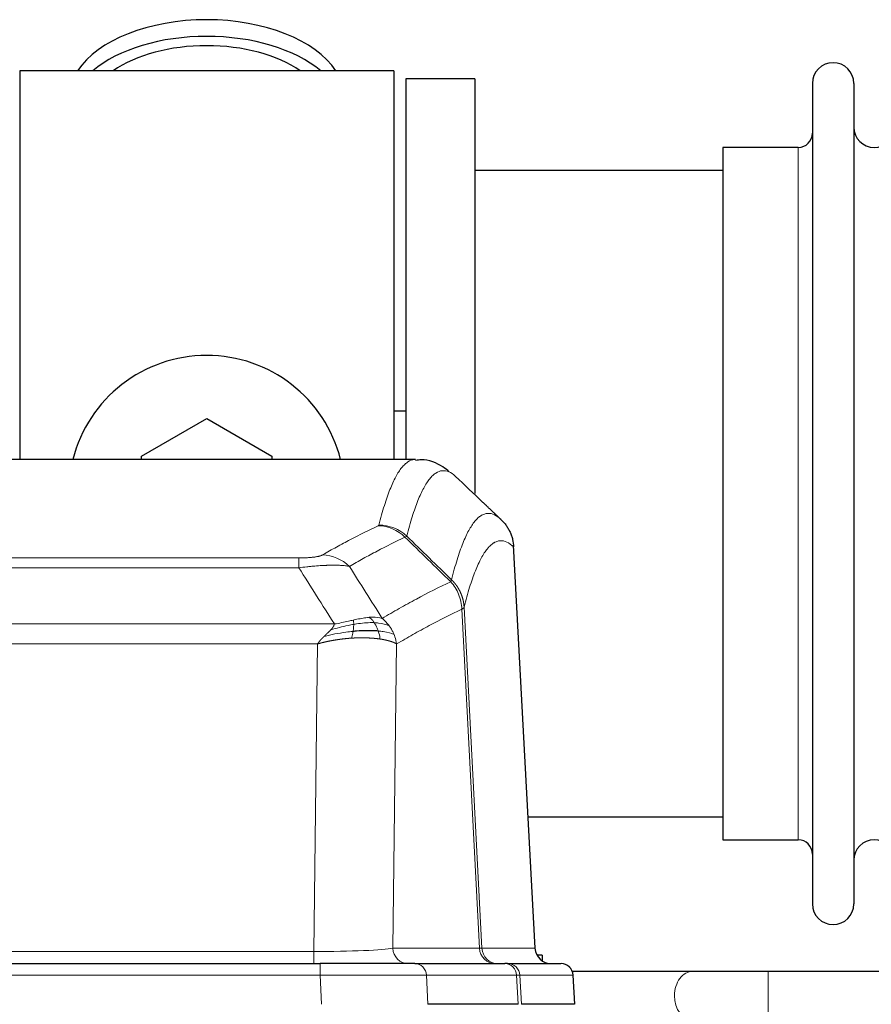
# Model space of a CAD drawing. Header units: inches. Extents: x 0 to 17820, y -10 to 12600.
# Tile 172 of 256: x 4522 to 4732, y 10613 to 10855. Entities that reach past the tile are written whole.
import ezdxf

# ---------------------------------------------------------------- set-up
doc = ezdxf.new("R2010")
doc.units = ezdxf.units.IN
doc.layers.add('1', color=7, linetype='Continuous', true_color=0xffffff)

msp = doc.modelspace()

# ---------------------------------------------------------------- linework, layer by layer
at = {"layer": '1', "color": 2, "linetype": 'Continuous', "lineweight": 25}
for p, q in [((4614.143, 10842.901), (4522.143, 10842.901)), ((4522.143, 10842.901), (4522.143, 10747.301)), ((4614.143, 10842.901), (4614.143, 10747.301)), ((4634.143, 10840.901), (4617.143, 10840.901)), ((4617.143, 10840.901), (4617.143, 10747.303)), ((4634.143, 10840.901), (4634.143, 10738.901)), ((4717.143, 10839.801), (4717.143, 10638.001)), ((4727.343, 10839.801), (4727.343, 10638.001)), ((4713.643, 10824.051), (4695.143, 10824.051)), ((4695.143, 10824.051), (4695.143, 10653.751)), ((4695.149, 10818.401), (4634.143, 10818.401)), ((4617.103, 10759.164), (4614.12, 10759.164)), ((4552.143, 10748.139), (4568.143, 10757.376)), ((4568.143, 10757.376), (4584.143, 10748.139)), ((4552.143, 10747.296), (4552.143, 10748.139)), ((4584.143, 10748.139), (4584.143, 10747.296)), ((4619.497, 10747.296), (4356.789, 10747.296)), ((4648.919, 10627.084), (4643.648, 10726.22)), ((4647.205, 10659.401), (4695.149, 10659.401)), ((4695.143, 10653.751), (4713.643, 10653.751)), ((4650.643, 10625.401), (4649.378, 10625.401)), ((4650.643, 10625.401), (4650.643, 10623.993)), ((4380.233, 10623.296), (4596.053, 10623.296)), ((4619.309, 10623.296), (4596.053, 10623.296)), ((4619.309, 10623.296), (4641.483, 10623.296)), ((4642.18, 10623.296), (4641.483, 10623.296)), ((4642.18, 10623.296), (4655.291, 10623.296)), ((4687.695, 10621.401), (4658.095, 10621.401)), ((4658.682, 10613.296), (4658.301, 10620.455)), ((4808.192, 10621.401), (4706.278, 10621.401)), ((4644.763, 10613.296), (4622.509, 10613.296)), ((4658.665, 10613.296), (4645.547, 10613.296))]:
    msp.add_line(p, q, dxfattribs=at)
at = {"layer": '1', "color": 110, "linetype": 'Continuous', "lineweight": 13}
for p, q in [((4713.643, 10824.051), (4713.643, 10653.751)), ((4648.907, 10627.087), (4643.659, 10725.782)), ((4385.472, 10723.089), (4590.815, 10723.089)), ((4590.815, 10720.673), (4590.815, 10723.089)), ((4590.815, 10720.673), (4385.472, 10720.673)), ((4635.259, 10627.087), (4630.908, 10710.479)), ((4631.464, 10710.955), (4635.841, 10627.087)), ((4376.74, 10706.842), (4599.546, 10706.842)), ((4595.433, 10701.944), (4380.853, 10701.944)), ((4594.465, 10626.261), (4595.433, 10701.944)), ((4614.865, 10701.934), (4613.908, 10627.087)), ((4613.908, 10627.087), (4635.259, 10627.087)), ((4635.841, 10627.087), (4648.907, 10627.087)), ((4381.822, 10626.261), (4594.465, 10626.261)), ((4594.465, 10623.296), (4594.465, 10626.261)), ((4596.053, 10623.296), (4596.053, 10620.453)), ((4596.053, 10620.453), (4380.233, 10620.453)), ((4596.346, 10613.296), (4596.053, 10620.453)), ((4644.389, 10620.453), (4622.216, 10620.453)), ((4622.216, 10620.453), (4622.509, 10613.296)), ((4644.763, 10613.296), (4644.389, 10620.453)), ((4658.285, 10620.453), (4645.174, 10620.453)), ((4645.174, 10620.453), (4645.547, 10613.296)), ((4658.665, 10613.296), (4658.285, 10620.453)), ((4706.278, 10609.401), (4706.278, 10621.401))]:
    msp.add_line(p, q, dxfattribs=at)
at = {"layer": '1', "color": 2, "linetype": 'Continuous', "lineweight": 25}
for centre, radius, start, end in [((4722.243, 10839.801), 5.1, 0, 180), ((4732.343, 10829.051), 5, 180, 0), ((4713.643, 10827.551), 3.5, 270, 0), ((4568.143, 10738.901), 34, 14.29875, 165.70125), ((4713.643, 10650.251), 3.5, 0, 90), ((4732.343, 10648.751), 5, 0, 180), ((4722.243, 10638.001), 5.1, 180, 0), ((4655.305, 10620.296), 3, 3.93657, 90)]:
    msp.add_arc(centre, radius, start, end, dxfattribs=at)
for centre, major_axis, ratio, start_param, end_param in [((4568.143, 10835.971), (34, 0), 0.5735764, 0.3633693, 2.7782723), ((4568.143, 10831.875), (34, 0), 0.5735764, 0.6009523, 2.5406894), ((4568.143, 10831.875), (-30, 0), 0.5735764, 4.712389, 5.5877152), ((4568.143, 10831.875), (-30, 0), 0.5735764, 3.8370627, 4.712389), ((4652.899, 10627.296), (0, -4), 0.9993908, 4.7647489, 6.2831853)]:
    msp.add_ellipse(centre, major_axis=major_axis, ratio=ratio, start_param=start_param, end_param=end_param, dxfattribs=at)
at = {"layer": '1', "color": 110, "linetype": 'Continuous', "lineweight": 13}
for centre, major_axis, ratio, start_param, end_param in [((4610.323, 10721.078), (-4.281, 9.037), 0.9659395, 5.0815715, 5.8272089), ((4610.51, 10721.239), (-9.695, 2.45), 0.9931439, 4.2008878, 4.9582972), ((4596.661, 10713.933), (4.97, -8.677), 0.9635717, 1.8622888, 2.6052468), ((4594.544, 10627.296), (20.002, 0.052), 0.0517476, 4.708281, 6.0295934), ((4617.783, 10627.296), (0, 4), 0.9702957, 1.6231562, 3.1415927), ((4615.815, 10627.296), (-20.038, 0.208), 0.001459, 2.8976729, 3.1068244), ((4639.135, 10627.296), (0, -4), 0.9702957, 4.7647489, 6.2831853), ((4639.833, 10627.296), (0, -4), 0.9993908, 4.7647489, 6.2831853), ((4619.309, 10620.296), (0, -3), 0.9702957, 1.6231562, 3.1415927), ((4641.483, 10620.296), (0, -3), 0.9702957, 1.6231562, 3.1415927), ((4642.18, 10620.296), (0, -3), 0.9993908, 1.6231562, 3.1415927), ((4655.291, 10620.296), (0, -3), 0.9993908, 1.6231562, 3.1415927), ((4596.002, 10620.296), (27.018, 0.123), 0.0058026, 0.2445567, 1.5688664), ((4618.162, 10620.296), (27.029, 0.156), 0.000812, 0.0348973, 0.2440487), ((4687.695, 10615.401), (0, -6), 0.7432941, 3.1371748, 4.712389), ((4687.695, 10615.401), (0, -6), 0.7432941, 4.712389, 6.2831853)]:
    msp.add_ellipse(centre, major_axis=major_axis, ratio=ratio, start_param=start_param, end_param=end_param, dxfattribs=at)
for points, knots in [([(4610.51, 10731.175), (4610.948, 10732.914), (4611.838, 10736.11), (4612.759, 10738.745), (4613.461, 10740.51), (4613.697, 10741.063), (4614.173, 10742.099), (4614.413, 10742.582), (4615.138, 10743.925), (4615.629, 10744.68), (4616.253, 10745.447), (4616.378, 10745.592), (4616.629, 10745.863), (4617.007, 10746.244), (4617.39, 10746.545), (4618.161, 10747.043), (4618.774, 10747.267), (4619.397, 10747.296), (4619.49, 10747.296)], [0, 0, 0, 0, 0.1619138, 0.3238276, 0.3238276, 0.4047846, 0.4047846, 0.4857415, 0.4857415, 0.6476553, 0.6476553, 0.6881337, 0.6881337, 0.7286122, 0.8095691, 0.8095691, 0.9714829, 1, 1, 1, 1]), ([(4629.352, 10743.149), (4628.794, 10743.662), (4627.692, 10744.406), (4626.082, 10744.677), (4625.038, 10744.295), (4624.267, 10743.797), (4623.884, 10743.496), (4623.505, 10743.115), (4623.253, 10742.843), (4623.128, 10742.699), (4622.503, 10741.932), (4622.012, 10741.177), (4621.285, 10739.835), (4621.045, 10739.352), (4620.569, 10738.316), (4620.332, 10737.764), (4619.629, 10736), (4618.708, 10733.367), (4617.816, 10730.174), (4617.378, 10728.436)], [0, 0, 0, 0, 0.125, 0.25, 0.375, 0.375, 0.4375, 0.46875, 0.46875, 0.5, 0.5, 0.625, 0.625, 0.6875, 0.6875, 0.75, 0.75, 0.875, 1, 1, 1, 1]), ([(4628.375, 10717.721), (4628.43, 10717.944), (4628.486, 10718.164), (4628.598, 10718.601), (4628.767, 10719.248), (4629.162, 10720.711), (4629.506, 10721.883), (4630.199, 10724.117), (4631.139, 10726.804), (4632.598, 10729.962), (4633.602, 10731.484), (4634.176, 10732.176), (4634.24, 10732.251), (4634.368, 10732.396), (4634.56, 10732.606), (4635.012, 10733.049), (4635.403, 10733.346), (4635.732, 10733.548), (4635.798, 10733.586), (4635.93, 10733.658), (4636.128, 10733.759), (4636.593, 10733.946), (4636.996, 10734.024), (4637.807, 10734.071), (4638.905, 10733.841), (4640.032, 10733.026), (4640.604, 10732.473)], [0, 0, 0, 0, 0.015625, 0.015625, 0.03125, 0.0625, 0.125, 0.125, 0.25, 0.375, 0.5, 0.5, 0.515625, 0.515625, 0.53125, 0.5625, 0.625, 0.625, 0.640625, 0.640625, 0.65625, 0.6875, 0.75, 0.75, 0.875, 1, 1, 1, 1]), ([(4596.661, 10723.839), (4597.796, 10724.491), (4598.931, 10725.13), (4601.203, 10726.38), (4602.341, 10726.991), (4605.756, 10728.785), (4608.037, 10729.926), (4610.323, 10731.013)], [0, 0, 0, 0, 0.25, 0.25, 0.5, 0.5, 1, 1, 1, 1]), ([(4610.51, 10731.175), (4610.503, 10731.148), (4610.484, 10731.121), (4610.422, 10731.067), (4610.379, 10731.04), (4610.323, 10731.013)], [0, 0, 0, 0, 0.5, 0.5, 1, 1, 1, 1]), ([(4616.919, 10728.196), (4614.631, 10727.108), (4612.347, 10725.965), (4608.927, 10724.169), (4607.789, 10723.557), (4605.513, 10722.306), (4604.377, 10721.666), (4603.241, 10721.014)], [0, 0, 0, 0, 0.5, 0.5, 0.75, 0.75, 1, 1, 1, 1]), ([(4643.659, 10725.782), (4643.089, 10726.328), (4641.965, 10727.127), (4640.871, 10727.344), (4640.061, 10727.289), (4639.66, 10727.207), (4639.196, 10727.015), (4638.998, 10726.913), (4638.867, 10726.84), (4638.801, 10726.801), (4638.473, 10726.596), (4638.083, 10726.296), (4637.633, 10725.85), (4637.441, 10725.639), (4637.313, 10725.493), (4637.249, 10725.418), (4636.677, 10724.722), (4635.675, 10723.194), (4634.221, 10720.034), (4632.815, 10716.003), (4631.909, 10712.735), (4631.464, 10710.955)], [0, 0, 0, 0, 0.125, 0.25, 0.25, 0.3125, 0.34375, 0.359375, 0.359375, 0.375, 0.375, 0.4375, 0.46875, 0.484375, 0.484375, 0.5, 0.5, 0.625, 0.75, 0.875, 1, 1, 1, 1]), ([(4596.661, 10723.839), (4596.64, 10723.827), (4596.618, 10723.815), (4596.572, 10723.79), (4596.548, 10723.778), (4596.473, 10723.743), (4596.418, 10723.719), (4596.3, 10723.672), (4596.237, 10723.649), (4596.1, 10723.603), (4596.027, 10723.581), (4595.87, 10723.536), (4595.786, 10723.514), (4595.65, 10723.482), (4595.604, 10723.471), (4595.507, 10723.45), (4595.458, 10723.439), (4595.304, 10723.408), (4595.196, 10723.388), (4594.968, 10723.349), (4594.848, 10723.33), (4594.659, 10723.303), (4594.561, 10723.29), (4594.46, 10723.278), (4594.392, 10723.269), (4594.358, 10723.265), (4594.183, 10723.245), (4594.039, 10723.229), (4593.592, 10723.187), (4593.275, 10723.164), (4592.855, 10723.14), (4592.77, 10723.135), (4592.597, 10723.127), (4592.51, 10723.123), (4592.248, 10723.113), (4592.072, 10723.107), (4591.718, 10723.098), (4591.539, 10723.094), (4591.179, 10723.09), (4590.997, 10723.089), (4590.815, 10723.089)], [0, 0, 0, 0, 0.03125, 0.03125, 0.0625, 0.0625, 0.125, 0.125, 0.1875, 0.1875, 0.25, 0.25, 0.3125, 0.3125, 0.34375, 0.34375, 0.375, 0.375, 0.4375, 0.4375, 0.5, 0.5, 0.53125, 0.546875, 0.546875, 0.5625, 0.5625, 0.625, 0.625, 0.75, 0.75, 0.78125, 0.78125, 0.8125, 0.8125, 0.875, 0.875, 0.9375, 0.9375, 1, 1, 1, 1]), ([(4603.241, 10721.014), (4602.944, 10721.069), (4602.618, 10721.117), (4601.905, 10721.197), (4601.518, 10721.229), (4600.89, 10721.264), (4600.618, 10721.276), (4600.333, 10721.284), (4600.218, 10721.287), (4600.159, 10721.289), (4599.984, 10721.293), (4599.865, 10721.295), (4599.263, 10721.301), (4598.754, 10721.298), (4598.081, 10721.281), (4597.945, 10721.277), (4597.738, 10721.27), (4597.669, 10721.267), (4597.529, 10721.262), (4597.459, 10721.26), (4597.107, 10721.245), (4596.82, 10721.231), (4595.944, 10721.182), (4595.339, 10721.14), (4594.635, 10721.082), (4594.557, 10721.075), (4594.399, 10721.061), (4594.32, 10721.054), (4594.082, 10721.033), (4593.923, 10721.019), (4593.443, 10720.973), (4593.12, 10720.94), (4592.145, 10720.836), (4591.485, 10720.759), (4590.815, 10720.673)], [0, 0, 0, 0, 0.125, 0.125, 0.25, 0.25, 0.3125, 0.328125, 0.328125, 0.34375, 0.34375, 0.375, 0.375, 0.5, 0.5, 0.53125, 0.53125, 0.546875, 0.546875, 0.5625, 0.5625, 0.625, 0.625, 0.75, 0.75, 0.765625, 0.765625, 0.78125, 0.78125, 0.8125, 0.8125, 0.875, 0.875, 1, 1, 1, 1]), ([(4611.309, 10708.22), (4612.707, 10709.053), (4614.106, 10709.866), (4616.908, 10711.452), (4618.311, 10712.224), (4622.525, 10714.478), (4625.34, 10715.899), (4628.163, 10717.238)], [0, 0, 0, 0, 0.25, 0.25, 0.5, 0.5, 1, 1, 1, 1]), ([(4628.375, 10717.721), (4628.354, 10717.673), (4628.338, 10717.596), (4628.28, 10717.423), (4628.238, 10717.327), (4628.163, 10717.238)], [0, 0, 0, 0, 0.5, 0.5, 1, 1, 1, 1]), ([(4628.163, 10717.238), (4628.571, 10716.794), (4628.944, 10716.308), (4629.602, 10715.271), (4629.888, 10714.719), (4630.359, 10713.566), (4630.545, 10712.966), (4630.809, 10711.738), (4630.886, 10711.11), (4630.908, 10710.479)], [0, 0, 0, 0, 0.25, 0.25, 0.5, 0.5, 0.75, 0.75, 1, 1, 1, 1]), ([(4628.375, 10717.721), (4628.387, 10717.709), (4628.413, 10717.684), (4628.451, 10717.647), (4628.489, 10717.609), (4628.527, 10717.571), (4628.565, 10717.532), (4628.604, 10717.493), (4628.642, 10717.453), (4628.681, 10717.413), (4628.72, 10717.372), (4628.758, 10717.33), (4628.797, 10717.288), (4628.836, 10717.245), (4628.875, 10717.202), (4628.914, 10717.158), (4628.953, 10717.114), (4628.992, 10717.069), (4629.032, 10717.024), (4629.071, 10716.978), (4629.11, 10716.931), (4629.149, 10716.884), (4629.188, 10716.836), (4629.228, 10716.788), (4629.267, 10716.739), (4629.306, 10716.69), (4629.345, 10716.64), (4629.384, 10716.589), (4629.423, 10716.538), (4629.462, 10716.486), (4629.501, 10716.433), (4629.54, 10716.38), (4629.579, 10716.326), (4629.618, 10716.272), (4629.656, 10716.217), (4629.695, 10716.161), (4629.733, 10716.105), (4629.771, 10716.048), (4629.81, 10715.99), (4629.848, 10715.932), (4629.885, 10715.873), (4629.923, 10715.814), (4629.96, 10715.754), (4629.998, 10715.693), (4630.035, 10715.632), (4630.072, 10715.57), (4630.108, 10715.507), (4630.145, 10715.444), (4630.181, 10715.38), (4630.217, 10715.315), (4630.253, 10715.25), (4630.288, 10715.184), (4630.323, 10715.117), (4630.358, 10715.05), (4630.393, 10714.982), (4630.427, 10714.913), (4630.461, 10714.844), (4630.495, 10714.774), (4630.528, 10714.704), (4630.563, 10714.627), (4630.6, 10714.546), (4630.638, 10714.459), (4630.676, 10714.371), (4630.713, 10714.283), (4630.749, 10714.195), (4630.784, 10714.106), (4630.818, 10714.018), (4630.851, 10713.928), (4630.884, 10713.839), (4630.916, 10713.749), (4630.947, 10713.659), (4630.977, 10713.569), (4631.006, 10713.478), (4631.034, 10713.387), (4631.062, 10713.296), (4631.088, 10713.205), (4631.114, 10713.113), (4631.139, 10713.021), (4631.163, 10712.929), (4631.186, 10712.836), (4631.208, 10712.744), (4631.23, 10712.651), (4631.25, 10712.558), (4631.27, 10712.465), (4631.289, 10712.372), (4631.307, 10712.278), (4631.324, 10712.184), (4631.34, 10712.09), (4631.355, 10711.996), (4631.369, 10711.902), (4631.383, 10711.808), (4631.395, 10711.714), (4631.407, 10711.619), (4631.418, 10711.525), (4631.428, 10711.43), (4631.437, 10711.335), (4631.445, 10711.24), (4631.452, 10711.145), (4631.459, 10711.05), (4631.462, 10710.987), (4631.464, 10710.955)], [0, 0, 0, 0, 0.0069372, 0.0139334, 0.0209887, 0.028103, 0.0352764, 0.0425088, 0.0498003, 0.0571509, 0.0645605, 0.0720292, 0.0795569, 0.0871437, 0.0947896, 0.1024945, 0.1102584, 0.1180815, 0.1259636, 0.1339048, 0.141905, 0.1499643, 0.1580827, 0.1662601, 0.1744966, 0.1827922, 0.1911468, 0.1995605, 0.2080333, 0.2165651, 0.225156, 0.233806, 0.2425151, 0.2512832, 0.2601104, 0.2689967, 0.277942, 0.2869465, 0.29601, 0.3051325, 0.3143142, 0.3235549, 0.3328547, 0.3422136, 0.3516315, 0.3611085, 0.3706446, 0.3802398, 0.3898941, 0.3996074, 0.4093798, 0.4192113, 0.4291019, 0.4390515, 0.4490602, 0.459128, 0.4692549, 0.4794409, 0.4896859, 0.4999901, 0.5124905, 0.524991, 0.5374914, 0.5499918, 0.5624922, 0.5749926, 0.587493, 0.5999934, 0.6124937, 0.6249941, 0.6374944, 0.6499948, 0.6624951, 0.6749954, 0.6874957, 0.699996, 0.7124963, 0.7249966, 0.7374968, 0.7499971, 0.7624973, 0.7749976, 0.7874978, 0.799998, 0.8124982, 0.8249984, 0.8374986, 0.8499988, 0.8624989, 0.8749991, 0.8874992, 0.8999993, 0.9124995, 0.9249996, 0.9374997, 0.9499998, 0.9624998, 0.9749999, 0.9875, 1, 1, 1, 1]), ([(4630.908, 10710.479), (4628.222, 10709.203), (4625.542, 10707.854), (4621.531, 10705.717), (4620.196, 10704.987), (4617.528, 10703.488), (4616.196, 10702.72), (4614.865, 10701.934)], [0, 0, 0, 0, 0.5, 0.5, 0.75, 0.75, 1, 1, 1, 1]), ([(4631.464, 10710.955), (4631.464, 10710.954), (4631.462, 10710.949), (4631.459, 10710.939), (4631.452, 10710.922), (4631.44, 10710.898), (4631.422, 10710.868), (4631.393, 10710.831), (4631.351, 10710.787), (4631.307, 10710.749), (4631.269, 10710.72), (4631.243, 10710.701), (4631.217, 10710.682), (4631.19, 10710.663), (4631.163, 10710.644), (4631.135, 10710.625), (4631.107, 10710.607), (4631.079, 10710.588), (4631.05, 10710.57), (4631.021, 10710.551), (4630.993, 10710.533), (4630.964, 10710.515), (4630.936, 10710.497), (4630.917, 10710.485), (4630.908, 10710.479)], [0, 0, 0, 0, 0.0092499, 0.0337179, 0.073404, 0.128308, 0.1984299, 0.2837694, 0.3843264, 0.5001005, 0.5424888, 0.5838484, 0.6241794, 0.6634821, 0.7017567, 0.7390032, 0.7752221, 0.8104134, 0.8445775, 0.8777146, 0.909825, 0.9409091, 0.9709673, 1, 1, 1, 1]), ([(4598.675, 10705.398), (4598.683, 10705.407), (4598.699, 10705.424), (4598.723, 10705.45), (4598.746, 10705.476), (4598.769, 10705.501), (4598.792, 10705.526), (4598.814, 10705.552), (4598.836, 10705.577), (4598.858, 10705.602), (4598.879, 10705.627), (4598.9, 10705.651), (4598.921, 10705.676), (4598.941, 10705.7), (4598.961, 10705.725), (4598.981, 10705.749), (4599, 10705.773), (4599.019, 10705.797), (4599.038, 10705.821), (4599.056, 10705.845), (4599.074, 10705.868), (4599.092, 10705.892), (4599.109, 10705.915), (4599.126, 10705.938), (4599.143, 10705.961), (4599.159, 10705.984), (4599.175, 10706.007), (4599.191, 10706.03), (4599.206, 10706.053), (4599.221, 10706.075), (4599.236, 10706.097), (4599.25, 10706.12), (4599.264, 10706.142), (4599.278, 10706.164), (4599.291, 10706.186), (4599.304, 10706.207), (4599.317, 10706.229), (4599.329, 10706.251), (4599.341, 10706.272), (4599.353, 10706.293), (4599.364, 10706.314), (4599.375, 10706.335), (4599.386, 10706.356), (4599.396, 10706.377), (4599.406, 10706.398), (4599.416, 10706.418), (4599.426, 10706.439), (4599.435, 10706.459), (4599.443, 10706.479), (4599.452, 10706.5), (4599.46, 10706.52), (4599.467, 10706.539), (4599.475, 10706.559), (4599.482, 10706.579), (4599.489, 10706.598), (4599.495, 10706.618), (4599.501, 10706.637), (4599.507, 10706.656), (4599.512, 10706.675), (4599.517, 10706.694), (4599.522, 10706.713), (4599.527, 10706.732), (4599.531, 10706.751), (4599.534, 10706.769), (4599.538, 10706.788), (4599.541, 10706.806), (4599.544, 10706.824), (4599.545, 10706.836), (4599.546, 10706.842)], [0, 0, 0, 0, 0.0185022, 0.0368847, 0.0551481, 0.073293, 0.0913199, 0.1092294, 0.1270222, 0.1446988, 0.1622598, 0.1797059, 0.1970378, 0.2142561, 0.2313614, 0.2483544, 0.265236, 0.2820066, 0.2986672, 0.3152184, 0.331661, 0.3479958, 0.3642235, 0.380345, 0.3963611, 0.4122725, 0.4280803, 0.4437851, 0.459388, 0.4748898, 0.4902915, 0.5055939, 0.5207981, 0.535905, 0.5509156, 0.565831, 0.5806521, 0.5953801, 0.6100159, 0.6245607, 0.6390157, 0.6533819, 0.6676604, 0.6818526, 0.6959596, 0.7099825, 0.7239227, 0.7377815, 0.75156, 0.7652597, 0.7788818, 0.7924277, 0.8058989, 0.8192966, 0.8326224, 0.8458776, 0.8590638, 0.8721825, 0.8852351, 0.8982233, 0.9111485, 0.9240124, 0.9368166, 0.9495628, 0.9622525, 0.9748874, 0.9874694, 1, 1, 1, 1]), ([(4604.314, 10706.753), (4603.857, 10706.675), (4603.393, 10706.586), (4601.522, 10706.196), (4600.086, 10705.821), (4598.675, 10705.398)], [0, 0, 0, 0, 0.25, 0.25, 1, 1, 1, 1]), ([(4604.164, 10707.785), (4603.803, 10707.705), (4603.436, 10707.622), (4601.942, 10707.287), (4600.766, 10707.031), (4599.546, 10706.842)], [0, 0, 0, 0, 0.25, 0.25, 1, 1, 1, 1]), ([(4604.145, 10705.011), (4604.158, 10705.088), (4604.169, 10705.166), (4604.214, 10705.476), (4604.243, 10705.707), (4604.287, 10706.152), (4604.302, 10706.364), (4604.312, 10706.627), (4604.313, 10706.691), (4604.314, 10706.753)], [0, 0, 0, 0, 0.125, 0.125, 0.5, 0.5, 0.875, 0.875, 1, 1, 1, 1]), ([(4608.133, 10708.481), (4607.984, 10708.468), (4607.832, 10708.453), (4607.218, 10708.381), (4606.739, 10708.307), (4605.744, 10708.126), (4605.23, 10708.019), (4604.523, 10707.865), (4604.344, 10707.826), (4604.164, 10707.785)], [0, 0, 0, 0, 0.125, 0.125, 0.5, 0.5, 0.875, 0.875, 1, 1, 1, 1]), ([(4604.314, 10706.753), (4604.316, 10706.877), (4604.314, 10706.993), (4604.301, 10707.258), (4604.285, 10707.395), (4604.237, 10707.624), (4604.204, 10707.716), (4604.164, 10707.785)], [0, 0, 0, 0, 0.25, 0.25, 0.625, 0.625, 1, 1, 1, 1]), ([(4609.358, 10707.159), (4609.172, 10707.165), (4608.982, 10707.169), (4608.211, 10707.171), (4607.601, 10707.146), (4606.331, 10707.042), (4605.672, 10706.964), (4604.77, 10706.828), (4604.543, 10706.792), (4604.314, 10706.753)], [0, 0, 0, 0, 0.125, 0.125, 0.5, 0.5, 0.875, 0.875, 1, 1, 1, 1]), ([(4611.309, 10708.22), (4610.616, 10708.444), (4609.849, 10708.538), (4608.723, 10708.522), (4608.432, 10708.507), (4608.133, 10708.481)], [0, 0, 0, 0, 0.75, 0.75, 1, 1, 1, 1]), ([(4609.358, 10707.159), (4609.259, 10707.309), (4609.158, 10707.45), (4608.901, 10707.779), (4608.743, 10707.953), (4608.433, 10708.253), (4608.279, 10708.379), (4608.133, 10708.481)], [0, 0, 0, 0, 0.25, 0.25, 0.625, 0.625, 1, 1, 1, 1]), ([(4613.016, 10706.413), (4612.317, 10706.744), (4611.446, 10706.969), (4610.086, 10707.12), (4609.729, 10707.145), (4609.358, 10707.159)], [0, 0, 0, 0, 0.75, 0.75, 1, 1, 1, 1]), ([(4610.343, 10705.096), (4610.312, 10705.187), (4610.28, 10705.278), (4610.146, 10705.641), (4610.033, 10705.914), (4609.783, 10706.439), (4609.647, 10706.691), (4609.456, 10707.007), (4609.407, 10707.084), (4609.358, 10707.159)], [0, 0, 0, 0, 0.125, 0.125, 0.5, 0.5, 0.875, 0.875, 1, 1, 1, 1]), ([(4613.016, 10706.413), (4612.893, 10706.579), (4612.765, 10706.741), (4612.432, 10707.139), (4612.222, 10707.368), (4611.78, 10707.809), (4611.549, 10708.019), (4611.309, 10708.22)], [0, 0, 0, 0, 0.25, 0.25, 0.625, 0.625, 1, 1, 1, 1]), ([(4597.004, 10703.78), (4597.018, 10703.794), (4597.046, 10703.821), (4597.088, 10703.861), (4597.128, 10703.9), (4597.168, 10703.938), (4597.206, 10703.975), (4597.244, 10704.011), (4597.28, 10704.046), (4597.315, 10704.079), (4597.35, 10704.112), (4597.383, 10704.144), (4597.415, 10704.174), (4597.446, 10704.203), (4597.476, 10704.232), (4597.505, 10704.259), (4597.533, 10704.285), (4597.56, 10704.311), (4597.585, 10704.335), (4597.61, 10704.358), (4597.634, 10704.38), (4597.656, 10704.401), (4597.678, 10704.421), (4597.698, 10704.441), (4597.718, 10704.459), (4597.736, 10704.476), (4597.754, 10704.492), (4597.77, 10704.507), (4597.785, 10704.521), (4597.799, 10704.535), (4597.812, 10704.547), (4597.824, 10704.558), (4597.835, 10704.568), (4597.845, 10704.577), (4597.854, 10704.586), (4597.862, 10704.593), (4597.869, 10704.599), (4597.875, 10704.605), (4597.879, 10704.609), (4597.892, 10704.621), (4597.913, 10704.64), (4597.942, 10704.668), (4597.97, 10704.695), (4597.999, 10704.722), (4598.026, 10704.749), (4598.054, 10704.775), (4598.081, 10704.802), (4598.108, 10704.828), (4598.135, 10704.853), (4598.161, 10704.879), (4598.187, 10704.904), (4598.213, 10704.929), (4598.238, 10704.954), (4598.263, 10704.978), (4598.288, 10705.002), (4598.312, 10705.026), (4598.336, 10705.05), (4598.36, 10705.074), (4598.383, 10705.097), (4598.406, 10705.12), (4598.429, 10705.143), (4598.451, 10705.165), (4598.473, 10705.188), (4598.495, 10705.21), (4598.516, 10705.232), (4598.537, 10705.253), (4598.558, 10705.275), (4598.578, 10705.296), (4598.598, 10705.317), (4598.618, 10705.338), (4598.637, 10705.358), (4598.657, 10705.378), (4598.669, 10705.392), (4598.675, 10705.398)], [0, 0, 0, 0, 0.0247661, 0.0489206, 0.0724636, 0.0953949, 0.1177147, 0.1394229, 0.1605195, 0.1810045, 0.2008779, 0.2201398, 0.23879, 0.2568287, 0.2742558, 0.2910713, 0.3072753, 0.3228676, 0.3378484, 0.3522176, 0.3659752, 0.3791212, 0.3916556, 0.4035785, 0.4148897, 0.4255894, 0.4356775, 0.445154, 0.454019, 0.4622723, 0.4699141, 0.4769443, 0.4833629, 0.48917, 0.4943654, 0.4989493, 0.5029216, 0.5062824, 0.5090316, 0.5111692, 0.5284651, 0.5456049, 0.5625886, 0.5794163, 0.5960881, 0.612604, 0.6289642, 0.6451687, 0.6612176, 0.6771111, 0.6928491, 0.7084319, 0.7238594, 0.7391318, 0.7542492, 0.7692118, 0.7840195, 0.7986726, 0.8131712, 0.8275153, 0.8417051, 0.8557408, 0.8696224, 0.8833501, 0.8969241, 0.9103445, 0.9236114, 0.936725, 0.9496856, 0.9624932, 0.975148, 0.9876502, 1, 1, 1, 1]), ([(4604.145, 10705.011), (4603.568, 10704.957), (4602.98, 10704.891), (4600.606, 10704.579), (4598.776, 10704.232), (4597.004, 10703.78)], [0, 0, 0, 0, 0.25, 0.25, 1, 1, 1, 1]), ([(4603.831, 10703.36), (4603.864, 10703.523), (4603.903, 10703.709), (4603.985, 10704.111), (4604.028, 10704.328), (4604.095, 10704.703), (4604.121, 10704.856), (4604.145, 10705.011)], [0, 0, 0, 0, 0.375, 0.375, 0.75, 0.75, 1, 1, 1, 1]), ([(4614.226, 10704.272), (4613.614, 10704.558), (4612.718, 10704.798), (4611.188, 10705.015), (4610.778, 10705.06), (4610.343, 10705.096)], [0, 0, 0, 0, 0.75, 0.75, 1, 1, 1, 1]), ([(4610.833, 10703.135), (4610.762, 10703.535), (4610.663, 10704.029), (4610.461, 10704.734), (4610.405, 10704.915), (4610.343, 10705.096)], [0, 0, 0, 0, 0.75, 0.75, 1, 1, 1, 1]), ([(4614.226, 10704.272), (4614.187, 10704.367), (4614.147, 10704.46), (4613.979, 10704.833), (4613.84, 10705.108), (4613.537, 10705.644), (4613.372, 10705.906), (4613.137, 10706.245), (4613.077, 10706.329), (4613.016, 10706.413)], [0, 0, 0, 0, 0.125, 0.125, 0.5, 0.5, 0.875, 0.875, 1, 1, 1, 1]), ([(4614.865, 10701.934), (4614.781, 10702.531), (4614.639, 10703.123), (4614.376, 10703.893), (4614.304, 10704.084), (4614.226, 10704.272)], [0, 0, 0, 0, 0.75, 0.75, 1, 1, 1, 1]), ([(4595.433, 10701.944), (4595.438, 10701.952), (4595.449, 10701.969), (4595.465, 10701.995), (4595.482, 10702.021), (4595.499, 10702.047), (4595.517, 10702.073), (4595.534, 10702.1), (4595.553, 10702.127), (4595.571, 10702.154), (4595.59, 10702.181), (4595.61, 10702.208), (4595.629, 10702.236), (4595.65, 10702.264), (4595.67, 10702.292), (4595.691, 10702.321), (4595.713, 10702.35), (4595.734, 10702.378), (4595.757, 10702.408), (4595.779, 10702.437), (4595.802, 10702.466), (4595.825, 10702.496), (4595.849, 10702.526), (4595.873, 10702.556), (4595.898, 10702.587), (4595.923, 10702.618), (4595.948, 10702.648), (4595.974, 10702.68), (4596, 10702.711), (4596.026, 10702.742), (4596.053, 10702.774), (4596.08, 10702.806), (4596.108, 10702.838), (4596.136, 10702.871), (4596.165, 10702.903), (4596.194, 10702.936), (4596.223, 10702.969), (4596.252, 10703.002), (4596.282, 10703.036), (4596.313, 10703.069), (4596.344, 10703.103), (4596.375, 10703.137), (4596.407, 10703.171), (4596.439, 10703.205), (4596.471, 10703.24), (4596.504, 10703.275), (4596.537, 10703.31), (4596.57, 10703.345), (4596.604, 10703.38), (4596.639, 10703.416), (4596.674, 10703.451), (4596.709, 10703.487), (4596.744, 10703.523), (4596.78, 10703.559), (4596.817, 10703.596), (4596.853, 10703.632), (4596.89, 10703.669), (4596.928, 10703.706), (4596.966, 10703.743), (4596.991, 10703.768), (4597.004, 10703.78)], [0, 0, 0, 0, 0.0121901, 0.0245516, 0.0370849, 0.0497905, 0.0626689, 0.0757204, 0.0889455, 0.1023447, 0.1159182, 0.1296666, 0.14359, 0.1576889, 0.1719636, 0.1864145, 0.2010418, 0.2158458, 0.2308268, 0.2459852, 0.261321, 0.2768347, 0.2925265, 0.3083966, 0.3244452, 0.3406727, 0.357079, 0.3736646, 0.3904296, 0.4073742, 0.4244986, 0.4418029, 0.4592875, 0.4769523, 0.4947976, 0.5128236, 0.5310305, 0.5494183, 0.5679872, 0.5867374, 0.605669, 0.6247822, 0.644077, 0.6635537, 0.6832123, 0.7030529, 0.7230758, 0.7432809, 0.7636685, 0.7842385, 0.8049912, 0.8259267, 0.8470449, 0.8683461, 0.8898303, 0.9114976, 0.9333482, 0.955382, 0.9775993, 1, 1, 1, 1]), ([(4603.831, 10703.36), (4603.809, 10703.359), (4603.766, 10703.356), (4603.701, 10703.352), (4603.636, 10703.347), (4603.571, 10703.343), (4603.506, 10703.338), (4603.441, 10703.334), (4603.375, 10703.329), (4603.31, 10703.324), (4603.245, 10703.319), (4603.18, 10703.314), (4603.115, 10703.309), (4603.05, 10703.303), (4602.985, 10703.298), (4602.919, 10703.292), (4602.854, 10703.287), (4602.789, 10703.281), (4602.724, 10703.275), (4602.658, 10703.269), (4602.593, 10703.263), (4602.528, 10703.257), (4602.463, 10703.251), (4602.397, 10703.244), (4602.332, 10703.238), (4602.267, 10703.231), (4602.202, 10703.225), (4602.137, 10703.218), (4602.071, 10703.211), (4602.006, 10703.204), (4601.941, 10703.197), (4601.876, 10703.19), (4601.81, 10703.182), (4601.745, 10703.175), (4601.68, 10703.167), (4601.615, 10703.16), (4601.55, 10703.152), (4601.485, 10703.144), (4601.419, 10703.136), (4601.354, 10703.128), (4601.289, 10703.12), (4601.224, 10703.112), (4601.159, 10703.104), (4601.094, 10703.095), (4601.029, 10703.087), (4600.964, 10703.078), (4600.899, 10703.069), (4600.834, 10703.061), (4600.769, 10703.052), (4600.704, 10703.043), (4600.639, 10703.033), (4600.575, 10703.024), (4600.51, 10703.015), (4600.445, 10703.005), (4600.38, 10702.996), (4600.316, 10702.986), (4600.251, 10702.977), (4600.186, 10702.967), (4600.122, 10702.957), (4600.057, 10702.947), (4599.992, 10702.937), (4599.928, 10702.926), (4599.863, 10702.916), (4599.799, 10702.906), (4599.735, 10702.895), (4599.67, 10702.885), (4599.606, 10702.874), (4599.542, 10702.863), (4599.477, 10702.852), (4599.413, 10702.841), (4599.349, 10702.83), (4599.285, 10702.819), (4599.221, 10702.808), (4599.157, 10702.796), (4599.093, 10702.785), (4599.029, 10702.773), (4598.965, 10702.761), (4598.902, 10702.75), (4598.838, 10702.738), (4598.774, 10702.726), (4598.71, 10702.714), (4598.647, 10702.702), (4598.583, 10702.689), (4598.52, 10702.677), (4598.456, 10702.665), (4598.393, 10702.652), (4598.33, 10702.639), (4598.267, 10702.627), (4598.203, 10702.614), (4598.14, 10702.601), (4598.077, 10702.588), (4598.014, 10702.575), (4597.951, 10702.562), (4597.888, 10702.548), (4597.826, 10702.535), (4597.763, 10702.522), (4597.7, 10702.508), (4597.638, 10702.494), (4597.575, 10702.481), (4597.512, 10702.467), (4597.45, 10702.453), (4597.388, 10702.439), (4597.325, 10702.425), (4597.263, 10702.411), (4597.201, 10702.396), (4597.139, 10702.382), (4597.077, 10702.368), (4597.015, 10702.353), (4596.953, 10702.338), (4596.892, 10702.324), (4596.83, 10702.309), (4596.768, 10702.294), (4596.707, 10702.279), (4596.645, 10702.264), (4596.584, 10702.249), (4596.523, 10702.233), (4596.461, 10702.218), (4596.4, 10702.203), (4596.339, 10702.187), (4596.278, 10702.171), (4596.217, 10702.156), (4596.156, 10702.14), (4596.096, 10702.124), (4596.035, 10702.108), (4595.974, 10702.092), (4595.914, 10702.076), (4595.854, 10702.06), (4595.793, 10702.043), (4595.733, 10702.027), (4595.673, 10702.011), (4595.613, 10701.994), (4595.553, 10701.977), (4595.493, 10701.961), (4595.453, 10701.949), (4595.433, 10701.944)], [0, 0, 0, 0, 0.0081592, 0.0163092, 0.0244501, 0.0325819, 0.0407045, 0.0488181, 0.0569225, 0.0650178, 0.0731041, 0.0811812, 0.0892493, 0.0973083, 0.1053581, 0.113399, 0.1214307, 0.1294534, 0.137467, 0.1454716, 0.1534671, 0.1614536, 0.169431, 0.1773994, 0.1853588, 0.1933091, 0.2012504, 0.2091827, 0.217106, 0.2250203, 0.2329256, 0.2408219, 0.2487092, 0.2565875, 0.2644568, 0.2723172, 0.2801686, 0.288011, 0.2958444, 0.303669, 0.3114845, 0.3192911, 0.3270888, 0.3348775, 0.3426574, 0.3504282, 0.3581902, 0.3659433, 0.3736874, 0.3814227, 0.389149, 0.3968665, 0.4045751, 0.4122748, 0.4199656, 0.4276476, 0.4353206, 0.4429849, 0.4506403, 0.4582868, 0.4659245, 0.4735534, 0.4811734, 0.4887846, 0.496387, 0.5039805, 0.5115653, 0.5191413, 0.5267084, 0.5342668, 0.5418164, 0.5493572, 0.5568893, 0.5644125, 0.5719271, 0.5794328, 0.5869298, 0.5944181, 0.6018976, 0.6093684, 0.6168305, 0.6242839, 0.6317285, 0.6391644, 0.6465917, 0.6540102, 0.6614201, 0.6688212, 0.6762137, 0.6835975, 0.6909727, 0.6983392, 0.705697, 0.7130462, 0.7203868, 0.7277187, 0.735042, 0.7423567, 0.7496628, 0.7569603, 0.7642491, 0.7715294, 0.7788011, 0.7860642, 0.7933187, 0.8005646, 0.807802, 0.8150309, 0.8222512, 0.8294629, 0.8366661, 0.8438608, 0.851047, 0.8582246, 0.8653938, 0.8725544, 0.8797065, 0.8868502, 0.8939854, 0.9011121, 0.9082303, 0.9153401, 0.9224414, 0.9295343, 0.9366187, 0.9436947, 0.9507623, 0.9578214, 0.9648722, 0.9719145, 0.9789485, 0.985974, 0.9929912, 1, 1, 1, 1]), ([(4610.834, 10703.135), (4610.819, 10703.137), (4610.789, 10703.141), (4610.745, 10703.148), (4610.701, 10703.154), (4610.657, 10703.16), (4610.612, 10703.166), (4610.567, 10703.172), (4610.523, 10703.179), (4610.478, 10703.184), (4610.433, 10703.19), (4610.388, 10703.196), (4610.343, 10703.202), (4610.297, 10703.208), (4610.252, 10703.213), (4610.207, 10703.219), (4610.161, 10703.224), (4610.116, 10703.23), (4610.07, 10703.235), (4610.024, 10703.24), (4609.978, 10703.245), (4609.932, 10703.25), (4609.886, 10703.255), (4609.84, 10703.26), (4609.794, 10703.265), (4609.747, 10703.27), (4609.701, 10703.275), (4609.655, 10703.28), (4609.608, 10703.284), (4609.561, 10703.289), (4609.515, 10703.293), (4609.468, 10703.298), (4609.421, 10703.302), (4609.374, 10703.306), (4609.327, 10703.311), (4609.28, 10703.315), (4609.233, 10703.319), (4609.186, 10703.323), (4609.139, 10703.327), (4609.091, 10703.331), (4609.044, 10703.334), (4608.996, 10703.338), (4608.949, 10703.342), (4608.901, 10703.345), (4608.854, 10703.349), (4608.806, 10703.352), (4608.758, 10703.356), (4608.71, 10703.359), (4608.663, 10703.362), (4608.615, 10703.365), (4608.567, 10703.368), (4608.519, 10703.371), (4608.471, 10703.374), (4608.423, 10703.377), (4608.374, 10703.38), (4608.326, 10703.383), (4608.278, 10703.386), (4608.23, 10703.388), (4608.181, 10703.391), (4608.133, 10703.393), (4608.085, 10703.396), (4608.036, 10703.398), (4607.988, 10703.4), (4607.939, 10703.403), (4607.89, 10703.405), (4607.842, 10703.407), (4607.793, 10703.409), (4607.745, 10703.411), (4607.696, 10703.413), (4607.647, 10703.415), (4607.598, 10703.416), (4607.55, 10703.418), (4607.501, 10703.42), (4607.452, 10703.421), (4607.403, 10703.423), (4607.354, 10703.424), (4607.305, 10703.425), (4607.256, 10703.427), (4607.207, 10703.428), (4607.158, 10703.429), (4607.109, 10703.43), (4607.06, 10703.431), (4607.011, 10703.432), (4606.962, 10703.433), (4606.913, 10703.434), (4606.864, 10703.435), (4606.815, 10703.435), (4606.766, 10703.436), (4606.717, 10703.437), (4606.668, 10703.437), (4606.619, 10703.437), (4606.569, 10703.438), (4606.52, 10703.438), (4606.471, 10703.438), (4606.422, 10703.439), (4606.373, 10703.439), (4606.324, 10703.439), (4606.274, 10703.439), (4606.225, 10703.439), (4606.176, 10703.439), (4606.127, 10703.438), (4606.078, 10703.438), (4606.028, 10703.438), (4605.979, 10703.437), (4605.93, 10703.437), (4605.881, 10703.436), (4605.832, 10703.436), (4605.783, 10703.435), (4605.733, 10703.435), (4605.684, 10703.434), (4605.635, 10703.433), (4605.586, 10703.432), (4605.537, 10703.431), (4605.488, 10703.43), (4605.439, 10703.429), (4605.39, 10703.428), (4605.341, 10703.427), (4605.292, 10703.425), (4605.242, 10703.424), (4605.193, 10703.423), (4605.144, 10703.421), (4605.095, 10703.42), (4605.047, 10703.418), (4604.998, 10703.417), (4604.949, 10703.415), (4604.9, 10703.413), (4604.851, 10703.411), (4604.802, 10703.41), (4604.753, 10703.408), (4604.704, 10703.406), (4604.656, 10703.404), (4604.607, 10703.402), (4604.558, 10703.399), (4604.509, 10703.397), (4604.461, 10703.395), (4604.412, 10703.393), (4604.363, 10703.39), (4604.315, 10703.388), (4604.266, 10703.385), (4604.218, 10703.383), (4604.169, 10703.38), (4604.121, 10703.377), (4604.072, 10703.375), (4604.024, 10703.372), (4603.976, 10703.369), (4603.927, 10703.366), (4603.879, 10703.363), (4603.847, 10703.361), (4603.831, 10703.36)], [0, 0, 0, 0, 0.0076941, 0.0153765, 0.0230472, 0.0307061, 0.0383534, 0.045989, 0.0536129, 0.061225, 0.0688255, 0.0764143, 0.0839914, 0.0915567, 0.0991104, 0.1066524, 0.1141827, 0.1217013, 0.1292082, 0.1367034, 0.1441869, 0.1516588, 0.1591189, 0.1665674, 0.1740041, 0.1814292, 0.1888426, 0.1962444, 0.2036344, 0.2110128, 0.2183794, 0.2257344, 0.2330778, 0.2404094, 0.2477294, 0.2550377, 0.2623343, 0.2696193, 0.2768926, 0.2841542, 0.2914041, 0.2986424, 0.305869, 0.313084, 0.3202872, 0.3274789, 0.3346588, 0.3418271, 0.3489838, 0.3561287, 0.3632621, 0.3703837, 0.3774937, 0.3845921, 0.3916788, 0.3987539, 0.4058173, 0.412869, 0.4199092, 0.4269376, 0.4339544, 0.4409596, 0.4479532, 0.454935, 0.4619053, 0.4688639, 0.4758109, 0.4827462, 0.4896699, 0.496582, 0.5034825, 0.5103713, 0.5172485, 0.524114, 0.5309679, 0.5378102, 0.5446409, 0.55146, 0.5582674, 0.5650632, 0.5718474, 0.57862, 0.5853809, 0.5921303, 0.598868, 0.6055941, 0.6123087, 0.6190116, 0.6257029, 0.6323825, 0.6390506, 0.6457071, 0.652352, 0.6589853, 0.665607, 0.672217, 0.6788155, 0.6854024, 0.6919777, 0.6985414, 0.7050935, 0.7116341, 0.718163, 0.7246804, 0.7311862, 0.7376804, 0.744163, 0.750634, 0.7570935, 0.7635413, 0.7699776, 0.7764024, 0.7828155, 0.7892171, 0.7956072, 0.8019856, 0.8083525, 0.8147079, 0.8210516, 0.8273839, 0.8337045, 0.8400136, 0.8463112, 0.8525972, 0.8588716, 0.8651345, 0.8713859, 0.8776257, 0.8838539, 0.8900706, 0.8962758, 0.9024695, 0.9086516, 0.9148221, 0.9209812, 0.9271287, 0.9332646, 0.9393891, 0.945502, 0.9516034, 0.9576933, 0.9637717, 0.9698385, 0.9758938, 0.9819376, 0.9879699, 0.9939907, 1, 1, 1, 1]), ([(4614.865, 10701.934), (4614.859, 10701.937), (4614.847, 10701.945), (4614.829, 10701.956), (4614.811, 10701.968), (4614.793, 10701.979), (4614.774, 10701.99), (4614.755, 10702.001), (4614.736, 10702.012), (4614.717, 10702.023), (4614.698, 10702.034), (4614.679, 10702.045), (4614.659, 10702.056), (4614.639, 10702.067), (4614.619, 10702.078), (4614.599, 10702.088), (4614.579, 10702.099), (4614.559, 10702.11), (4614.538, 10702.12), (4614.517, 10702.131), (4614.497, 10702.141), (4614.476, 10702.151), (4614.454, 10702.162), (4614.433, 10702.172), (4614.412, 10702.182), (4614.39, 10702.192), (4614.369, 10702.202), (4614.347, 10702.212), (4614.325, 10702.222), (4614.303, 10702.232), (4614.281, 10702.242), (4614.259, 10702.252), (4614.237, 10702.262), (4614.214, 10702.271), (4614.192, 10702.281), (4614.169, 10702.291), (4614.146, 10702.3), (4614.123, 10702.31), (4614.101, 10702.319), (4614.077, 10702.328), (4614.054, 10702.338), (4614.031, 10702.347), (4614.008, 10702.356), (4613.984, 10702.365), (4613.961, 10702.374), (4613.937, 10702.383), (4613.914, 10702.392), (4613.89, 10702.401), (4613.866, 10702.41), (4613.842, 10702.419), (4613.819, 10702.428), (4613.795, 10702.436), (4613.77, 10702.445), (4613.746, 10702.453), (4613.722, 10702.462), (4613.698, 10702.47), (4613.674, 10702.479), (4613.649, 10702.487), (4613.625, 10702.496), (4613.6, 10702.504), (4613.576, 10702.512), (4613.551, 10702.52), (4613.527, 10702.528), (4613.502, 10702.536), (4613.477, 10702.544), (4613.453, 10702.552), (4613.428, 10702.56), (4613.403, 10702.568), (4613.378, 10702.576), (4613.353, 10702.583), (4613.329, 10702.591), (4613.304, 10702.599), (4613.279, 10702.606), (4613.254, 10702.614), (4613.229, 10702.621), (4613.204, 10702.629), (4613.179, 10702.636), (4613.154, 10702.643), (4613.129, 10702.65), (4613.104, 10702.658), (4613.079, 10702.665), (4613.054, 10702.672), (4613.028, 10702.679), (4613.003, 10702.686), (4612.978, 10702.693), (4612.953, 10702.7), (4612.928, 10702.706), (4612.903, 10702.713), (4612.878, 10702.72), (4612.853, 10702.727), (4612.828, 10702.733), (4612.803, 10702.74), (4612.778, 10702.746), (4612.753, 10702.753), (4612.728, 10702.759), (4612.703, 10702.766), (4612.678, 10702.772), (4612.653, 10702.778), (4612.628, 10702.784), (4612.603, 10702.791), (4612.578, 10702.797), (4612.553, 10702.803), (4612.529, 10702.809), (4612.504, 10702.815), (4612.479, 10702.821), (4612.454, 10702.826), (4612.43, 10702.832), (4612.405, 10702.838), (4612.38, 10702.844), (4612.356, 10702.849), (4612.331, 10702.855), (4612.307, 10702.861), (4612.282, 10702.866), (4612.258, 10702.872), (4612.234, 10702.877), (4612.209, 10702.883), (4612.185, 10702.888), (4612.161, 10702.893), (4612.137, 10702.898), (4612.113, 10702.904), (4612.089, 10702.909), (4612.065, 10702.914), (4612.041, 10702.919), (4612.017, 10702.924), (4611.993, 10702.929), (4611.969, 10702.934), (4611.946, 10702.939), (4611.922, 10702.944), (4611.898, 10702.948), (4611.875, 10702.953), (4611.852, 10702.958), (4611.828, 10702.963), (4611.805, 10702.967), (4611.782, 10702.972), (4611.759, 10702.976), (4611.736, 10702.981), (4611.713, 10702.985), (4611.69, 10702.99), (4611.667, 10702.994), (4611.644, 10702.998), (4611.622, 10703.003), (4611.599, 10703.007), (4611.577, 10703.011), (4611.554, 10703.015), (4611.532, 10703.019), (4611.51, 10703.023), (4611.488, 10703.027), (4611.466, 10703.031), (4611.444, 10703.035), (4611.422, 10703.039), (4611.4, 10703.043), (4611.379, 10703.047), (4611.357, 10703.051), (4611.336, 10703.054), (4611.314, 10703.058), (4611.293, 10703.062), (4611.272, 10703.065), (4611.251, 10703.069), (4611.23, 10703.072), (4611.209, 10703.076), (4611.188, 10703.079), (4611.167, 10703.083), (4611.147, 10703.086), (4611.127, 10703.089), (4611.106, 10703.093), (4611.086, 10703.096), (4611.066, 10703.099), (4611.046, 10703.102), (4611.026, 10703.106), (4611.006, 10703.109), (4610.987, 10703.112), (4610.967, 10703.115), (4610.948, 10703.118), (4610.928, 10703.121), (4610.909, 10703.124), (4610.89, 10703.126), (4610.871, 10703.129), (4610.852, 10703.132), (4610.84, 10703.134), (4610.834, 10703.135)], [0, 0, 0, 0, 0.0080212, 0.0160154, 0.0239827, 0.0319231, 0.0398365, 0.0477229, 0.0555824, 0.0634149, 0.0712205, 0.0789992, 0.0867509, 0.0944756, 0.1021734, 0.1098443, 0.1174881, 0.1251051, 0.1326951, 0.1402581, 0.1477942, 0.1553034, 0.1627856, 0.1702408, 0.1776691, 0.1850704, 0.1924448, 0.1997923, 0.2071128, 0.2144063, 0.2216729, 0.2289126, 0.2361253, 0.243311, 0.2504698, 0.2576016, 0.2647065, 0.2717845, 0.2788355, 0.2858595, 0.2928566, 0.2998268, 0.30677, 0.3136862, 0.3205755, 0.3274379, 0.3342733, 0.3410817, 0.3478632, 0.3546178, 0.3613454, 0.3680461, 0.3747198, 0.3813665, 0.3879863, 0.3945792, 0.4011451, 0.4076841, 0.4141961, 0.4206811, 0.4271393, 0.4335704, 0.4399746, 0.4463519, 0.4527022, 0.4590256, 0.465322, 0.4715915, 0.477834, 0.4840496, 0.4902382, 0.4963999, 0.5025346, 0.5086424, 0.5147232, 0.5207771, 0.526804, 0.532804, 0.5387771, 0.5447232, 0.5506423, 0.5565345, 0.5623997, 0.568238, 0.5740494, 0.5798338, 0.5855912, 0.5913217, 0.5970253, 0.6027019, 0.6083515, 0.6139742, 0.61957, 0.6251388, 0.6306807, 0.6361956, 0.6416836, 0.6471446, 0.6525787, 0.6579858, 0.663366, 0.6687192, 0.6740455, 0.6793448, 0.6846172, 0.6898627, 0.6950812, 0.7002727, 0.7054373, 0.710575, 0.7156857, 0.7207694, 0.7258262, 0.7308561, 0.735859, 0.740835, 0.745784, 0.7507061, 0.7556012, 0.7604694, 0.7653107, 0.7701249, 0.7749123, 0.7796727, 0.7844061, 0.7891127, 0.7937922, 0.7984448, 0.8030705, 0.8076692, 0.812241, 0.8167858, 0.8213037, 0.8257947, 0.8302587, 0.8346957, 0.8391058, 0.843489, 0.8478452, 0.8521745, 0.8564768, 0.8607522, 0.8650006, 0.8692221, 0.8734166, 0.8775842, 0.8817249, 0.8858386, 0.8899254, 0.8939852, 0.8980181, 0.902024, 0.906003, 0.909955, 0.9138802, 0.9177783, 0.9216495, 0.9254938, 0.9293111, 0.9331015, 0.936865, 0.9406015, 0.944311, 0.9479937, 0.9516493, 0.9552781, 0.9588799, 0.9624547, 0.9660026, 0.9695236, 0.9730176, 0.9764847, 0.9799249, 0.9833381, 0.9867243, 0.9900837, 0.993416, 0.9967215, 1, 1, 1, 1])]:
    msp.add_open_spline(points, degree=3, knots=knots, dxfattribs=at)
at = {"layer": '1', "color": 2, "linetype": 'Continuous', "lineweight": 25}
for points, knots in [([(4627.824, 10744.226), (4627.353, 10744.698), (4625.615, 10745.988), (4622.404, 10747.517), (4619.997, 10747.13), (4619.543, 10747.031)], [0, 0, 0, 0, 0.2645376, 0.8650555, 1, 1, 1, 1]), ([(4640.604, 10732.473), (4640.83, 10732.258), (4641.046, 10732.032), (4641.457, 10731.561), (4641.651, 10731.315), (4642.015, 10730.805), (4642.185, 10730.542), (4642.499, 10729.999), (4642.643, 10729.72), (4642.905, 10729.149), (4643.022, 10728.857), (4643.228, 10728.262), (4643.317, 10727.96), (4643.539, 10727.041), (4643.629, 10726.413), (4643.659, 10725.782)], [0, 0, 0, 0, 0.125, 0.125, 0.25, 0.25, 0.375, 0.375, 0.5, 0.5, 0.625, 0.625, 0.75, 0.75, 1, 1, 1, 1]), ([(4610.343, 10705.096), (4610.126, 10705.114), (4609.902, 10705.129), (4608.984, 10705.182), (4608.243, 10705.198), (4606.678, 10705.179), (4605.855, 10705.144), (4604.721, 10705.061), (4604.434, 10705.038), (4604.145, 10705.011)], [0, 0, 0, 0, 0.125, 0.125, 0.5, 0.5, 0.875, 0.875, 1, 1, 1, 1]), ([(4706.278, 10621.401), (4704.505, 10621.401), (4701.051, 10621.401), (4696.017, 10621.401), (4691.471, 10621.401), (4688.897, 10621.401), (4687.713, 10621.401)], [0, 0, 0, 0, 0.2502318, 0.5000054, 0.7497734, 1, 1, 1, 1])]:
    msp.add_open_spline(points, degree=3, knots=knots, dxfattribs=at)
for points, degree in [([(4636.094, 10736.753), (4633.847, 10738.885), (4631.6, 10741.017), (4629.352, 10743.149)], 3), ([(4640.602, 10732.475), (4636.094, 10736.753)], 1)]:
    msp.add_open_spline(points, degree=degree, dxfattribs=at)
at = {"layer": '1', "color": 110, "linetype": 'Continuous', "lineweight": 13}
for points in [[(4617.378, 10728.436), (4617.337, 10728.408), (4617.22, 10728.34), (4617.031, 10728.248), (4616.919, 10728.196)], [(4617.378, 10728.436), (4621.044, 10724.865), (4624.71, 10721.293), (4628.375, 10717.721)], [(4628.163, 10717.238), (4624.415, 10720.891), (4620.668, 10724.544), (4616.919, 10728.196)], [(4599.546, 10706.842), (4596.653, 10711.457), (4593.742, 10716.067), (4590.815, 10720.673)], [(4603.241, 10721.014), (4605.945, 10716.753), (4608.635, 10712.488), (4611.309, 10708.22)]]:
    msp.add_open_spline(points, degree=3, dxfattribs=at)

doc.saveas('drawing.dxf')
